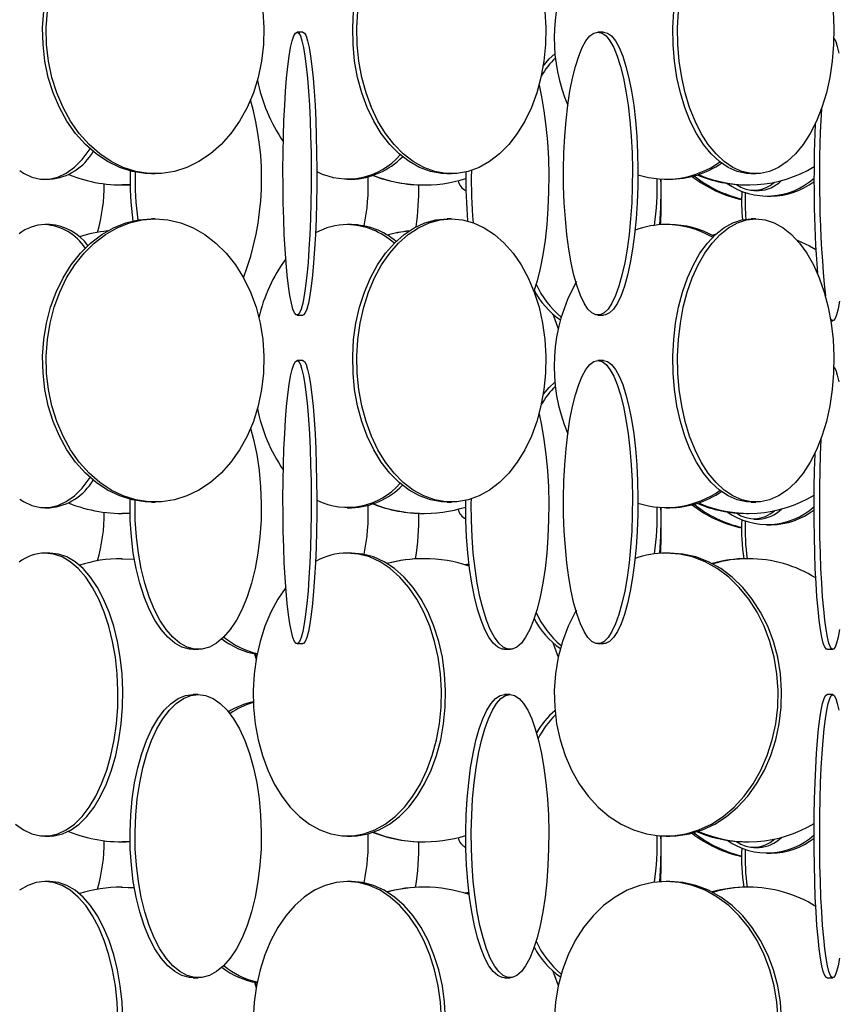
# Model space of a CAD drawing. Header units: millimetres. Extents: x 495 to 2657, y 518 to 2595.
# Tile 54 of 91: x 2335 to 2408, y 1831 to 1918. Entities that reach past the tile are written whole.
import ezdxf

# ---------------------------------------------------------------- set-up
doc = ezdxf.new("R2010")
doc.units = ezdxf.units.MM

msp = doc.modelspace()

# ---------------------------------------------------------------- linework, layer by layer
at = {"color": 7, "linetype": 'Continuous', "lineweight": 25}
for p, q in [((2360.259, 1916.548), (2359.762, 1916.548)), ((2386.812, 1916.548), (2386.327, 1916.548)), ((2346.911, 1904.048), (2347.23, 1904.048)), ((2373.014, 1904.048), (2373.387, 1904.048)), ((2399.838, 1904.048), (2400.255, 1904.048)), ((2337.5, 1903.548), (2337.928, 1903.548)), ((2344.273, 1903.048), (2344.334, 1903.048)), ((2345.019, 1903.067), (2344.334, 1903.048)), ((2364.199, 1903.548), (2364.572, 1903.548)), ((2370.925, 1903.048), (2370.98, 1903.048)), ((2391.893, 1903.03), (2391.89, 1903.562)), ((2392.349, 1903.548), (2392.655, 1903.548)), ((2399.451, 1903.048), (2399.619, 1903.048)), ((2400.094, 1902.548), (2400.546, 1902.548)), ((2401.252, 1902.048), (2401.62, 1902.048)), ((2347.23, 1900.048), (2346.911, 1900.048)), ((2373.387, 1900.048), (2373.014, 1900.048)), ((2400.255, 1900.048), (2399.838, 1900.048)), ((2337.928, 1899.548), (2337.5, 1899.548)), ((2364.572, 1899.548), (2364.199, 1899.548)), ((2392.655, 1899.548), (2392.349, 1899.548)), ((2396.454, 1898.588), (2396.664, 1898.648)), ((2359.762, 1891.548), (2360.259, 1891.548)), ((2386.327, 1891.548), (2386.812, 1891.548)), ((2406.882, 1891.048), (2407.052, 1891.048)), ((2360.259, 1887.548), (2359.762, 1887.548)), ((2386.812, 1887.548), (2386.327, 1887.548)), ((2337.5, 1874.548), (2337.928, 1874.548)), ((2346.911, 1875.048), (2347.23, 1875.048)), ((2364.199, 1874.548), (2364.572, 1874.548)), ((2373.014, 1875.048), (2373.387, 1875.048)), ((2391.893, 1874.03), (2391.89, 1874.562)), ((2392.349, 1874.548), (2392.655, 1874.548)), ((2399.838, 1875.048), (2400.255, 1875.048)), ((2344.273, 1874.048), (2344.334, 1874.048)), ((2345.019, 1874.067), (2344.334, 1874.048)), ((2370.925, 1874.048), (2370.98, 1874.048)), ((2399.451, 1874.048), (2399.619, 1874.048)), ((2400.094, 1873.548), (2400.546, 1873.548)), ((2401.252, 1873.048), (2401.62, 1873.048)), ((2337.928, 1870.548), (2337.5, 1870.548)), ((2344.334, 1870.048), (2344.273, 1870.048)), ((2344.273, 1870.048), (2345.398, 1869.997)), ((2344.334, 1870.048), (2345.397, 1870.002)), ((2364.572, 1870.548), (2364.199, 1870.548)), ((2370.98, 1870.048), (2370.925, 1870.048)), ((2392.655, 1870.548), (2392.349, 1870.548)), ((2399.619, 1870.048), (2399.451, 1870.048)), ((2374.743, 1869.548), (2374.583, 1869.511)), ((2374.946, 1869.548), (2374.743, 1869.548)), ((2374.954, 1869.484), (2374.743, 1869.548)), ((2359.762, 1862.548), (2360.259, 1862.548)), ((2386.327, 1862.548), (2386.812, 1862.548)), ((2350.587, 1862.048), (2351.035, 1862.048)), ((2355.991, 1861.656), (2356.15, 1861.16)), ((2356.056, 1861.643), (2356.173, 1861.287)), ((2378.082, 1862.048), (2378.563, 1862.048)), ((2406.554, 1862.048), (2407.052, 1862.048)), ((2351.035, 1858.048), (2350.587, 1858.048)), ((2378.563, 1858.048), (2378.082, 1858.048)), ((2407.052, 1858.048), (2406.554, 1858.048)), ((2337.5, 1845.548), (2337.928, 1845.548)), ((2344.273, 1845.048), (2344.334, 1845.048)), ((2345.019, 1845.067), (2344.334, 1845.048)), ((2364.199, 1845.548), (2364.572, 1845.548)), ((2370.925, 1845.048), (2370.98, 1845.048)), ((2391.893, 1845.03), (2391.89, 1845.562)), ((2392.349, 1845.548), (2392.655, 1845.548)), ((2399.451, 1845.048), (2399.619, 1845.048)), ((2400.094, 1844.548), (2400.546, 1844.548)), ((2401.252, 1844.048), (2401.62, 1844.048)), ((2337.928, 1841.548), (2337.5, 1841.548)), ((2364.572, 1841.548), (2364.199, 1841.548)), ((2392.655, 1841.548), (2392.349, 1841.548)), ((2344.334, 1841.048), (2344.273, 1841.048)), ((2344.273, 1841.048), (2345.398, 1840.997)), ((2344.334, 1841.048), (2345.397, 1841.002)), ((2370.98, 1841.048), (2370.925, 1841.048)), ((2374.743, 1840.548), (2374.583, 1840.511)), ((2374.946, 1840.548), (2374.743, 1840.548)), ((2374.954, 1840.484), (2374.743, 1840.548)), ((2399.619, 1841.048), (2399.451, 1841.048)), ((2350.587, 1833.048), (2351.035, 1833.048)), ((2355.991, 1832.656), (2356.15, 1832.16)), ((2356.056, 1832.643), (2356.173, 1832.287)), ((2378.082, 1833.048), (2378.563, 1833.048)), ((2406.554, 1833.048), (2407.052, 1833.048))]:
    msp.add_line(p, q, dxfattribs=at)
at = {"color": 7, "linetype": 'Continuous', "lineweight": 25, "flags": 128}
for points in [[(2346.911, 1904.048), (2346.341, 1904.07), (2345.21, 1904.245), (2344.103, 1904.593), (2343.036, 1905.109), (2342.022, 1905.785), (2341.078, 1906.613), (2340.215, 1907.58), (2339.446, 1908.672), (2338.782, 1909.876), (2338.233, 1911.173), (2337.805, 1912.545), (2337.504, 1913.974), (2337.336, 1915.438), (2337.302, 1916.919), (2337.404, 1918.394)], [(2356.737, 1918.394), (2356.838, 1916.919), (2356.805, 1915.438), (2356.636, 1913.974), (2356.336, 1912.545), (2355.908, 1911.173), (2355.358, 1909.876), (2354.694, 1908.672), (2353.926, 1907.58), (2353.063, 1906.613), (2352.118, 1905.785), (2351.105, 1905.109), (2350.038, 1904.593), (2348.931, 1904.245), (2347.8, 1904.07), (2346.661, 1904.07), (2345.53, 1904.245), (2344.423, 1904.593), (2343.355, 1905.109), (2342.342, 1905.785), (2341.397, 1906.613), (2340.535, 1907.58), (2339.766, 1908.672), (2339.102, 1909.876), (2338.552, 1911.173), (2338.124, 1912.545), (2337.824, 1913.974), (2337.656, 1915.438), (2337.622, 1916.919), (2337.723, 1918.394)], [(2373.014, 1904.048), (2372.52, 1904.07), (2371.538, 1904.245), (2370.577, 1904.593), (2369.65, 1905.109), (2368.77, 1905.785), (2367.95, 1906.613), (2367.201, 1907.58), (2366.533, 1908.672), (2365.957, 1909.876), (2365.479, 1911.173), (2365.108, 1912.545), (2364.847, 1913.974), (2364.701, 1915.438), (2364.672, 1916.919), (2364.759, 1918.394)], [(2381.642, 1918.394), (2381.729, 1916.919), (2381.7, 1915.438), (2381.554, 1913.974), (2381.293, 1912.545), (2380.922, 1911.173), (2380.444, 1909.876), (2379.868, 1908.672), (2379.2, 1907.58), (2378.451, 1906.613), (2377.631, 1905.785), (2376.751, 1905.109), (2375.824, 1904.593), (2374.863, 1904.245), (2373.881, 1904.07), (2372.892, 1904.07), (2371.91, 1904.245), (2370.949, 1904.593), (2370.022, 1905.109), (2369.142, 1905.785), (2368.322, 1906.613), (2367.573, 1907.58), (2366.905, 1908.672), (2366.329, 1909.876), (2365.851, 1911.173), (2365.48, 1912.545), (2365.219, 1913.974), (2365.073, 1915.438), (2365.044, 1916.919), (2365.132, 1918.394)], [(2399.838, 1904.048), (2399.429, 1904.07), (2398.617, 1904.245), (2397.822, 1904.593), (2397.056, 1905.109), (2396.328, 1905.785), (2395.65, 1906.613), (2395.03, 1907.58), (2394.478, 1908.672), (2394.001, 1909.876), (2393.607, 1911.173), (2393.299, 1912.545), (2393.084, 1913.974), (2392.963, 1915.438), (2392.939, 1916.919), (2393.011, 1918.394)], [(2407.082, 1918.394), (2407.155, 1916.919), (2407.131, 1915.438), (2407.01, 1913.974), (2406.794, 1912.545), (2406.487, 1911.173), (2406.092, 1909.876), (2405.615, 1908.672), (2405.063, 1907.58), (2404.444, 1906.613), (2403.765, 1905.785), (2403.038, 1905.109), (2402.271, 1904.593), (2401.476, 1904.245), (2400.664, 1904.07), (2399.846, 1904.07), (2399.034, 1904.245), (2398.239, 1904.593), (2397.472, 1905.109), (2396.745, 1905.785), (2396.067, 1906.613), (2395.447, 1907.58), (2394.895, 1908.672), (2394.418, 1909.876), (2394.023, 1911.173), (2393.716, 1912.545), (2393.5, 1913.974), (2393.38, 1915.438), (2393.355, 1916.919), (2393.428, 1918.394)], [(2359.762, 1916.548), (2359.909, 1916.461), (2360.054, 1916.199), (2360.195, 1915.766), (2360.33, 1915.169), (2360.457, 1914.416), (2360.575, 1913.517), (2360.68, 1912.486), (2360.773, 1911.336), (2360.852, 1910.083), (2360.915, 1908.746), (2360.963, 1907.343), (2360.993, 1905.894), (2361.006, 1904.419), (2361.002, 1902.938), (2360.98, 1901.474), (2360.941, 1900.045), (2360.886, 1898.673), (2360.815, 1897.376), (2360.729, 1896.172), (2360.629, 1895.08), (2360.517, 1894.113), (2360.395, 1893.285), (2360.264, 1892.609), (2360.125, 1892.093), (2359.982, 1891.745), (2359.836, 1891.57), (2359.688, 1891.57), (2359.542, 1891.745), (2359.398, 1892.093), (2359.26, 1892.609), (2359.129, 1893.285), (2359.006, 1894.113), (2358.895, 1895.08), (2358.795, 1896.172), (2358.709, 1897.376), (2358.638, 1898.673), (2358.583, 1900.045), (2358.544, 1901.474), (2358.522, 1902.938), (2358.518, 1904.419), (2358.531, 1905.894), (2358.561, 1907.343), (2358.608, 1908.746), (2358.672, 1910.083), (2358.75, 1911.336), (2358.843, 1912.486), (2358.949, 1913.517), (2359.066, 1914.416), (2359.193, 1915.169), (2359.328, 1915.766), (2359.469, 1916.199), (2359.615, 1916.461), (2359.762, 1916.548)], [(2360.259, 1916.548), (2360.407, 1916.461), (2360.552, 1916.199), (2360.693, 1915.766), (2360.828, 1915.169), (2360.955, 1914.416), (2361.072, 1913.517), (2361.178, 1912.486), (2361.271, 1911.336), (2361.35, 1910.083), (2361.413, 1908.746), (2361.46, 1907.343), (2361.491, 1905.894), (2361.504, 1904.419), (2361.499, 1902.938), (2361.478, 1901.474), (2361.439, 1900.045), (2361.383, 1898.673), (2361.312, 1897.376), (2361.226, 1896.172), (2361.126, 1895.08), (2361.015, 1894.113), (2360.892, 1893.285), (2360.761, 1892.609), (2360.623, 1892.093), (2360.48, 1891.745), (2360.333, 1891.57), (2360.259, 1891.548)], [(2386.327, 1916.548), (2386.687, 1916.461), (2387.042, 1916.199), (2387.387, 1915.766), (2387.716, 1915.169), (2388.027, 1914.416), (2388.313, 1913.517), (2388.572, 1912.486), (2388.799, 1911.336), (2388.992, 1910.083), (2389.147, 1908.746), (2389.262, 1907.343), (2389.336, 1905.894), (2389.368, 1904.419), (2389.358, 1902.938), (2389.304, 1901.474), (2389.209, 1900.045), (2389.074, 1898.673), (2388.9, 1897.376), (2388.69, 1896.172), (2388.446, 1895.08), (2388.173, 1894.113), (2387.874, 1893.285), (2387.554, 1892.609), (2387.216, 1892.093), (2386.865, 1891.745), (2386.507, 1891.57), (2386.147, 1891.57), (2385.789, 1891.745), (2385.439, 1892.093), (2385.101, 1892.609), (2384.78, 1893.285), (2384.481, 1894.113), (2384.208, 1895.08), (2383.964, 1896.172), (2383.754, 1897.376), (2383.58, 1898.673), (2383.445, 1900.045), (2383.35, 1901.474), (2383.297, 1902.938), (2383.286, 1904.419), (2383.318, 1905.894), (2383.392, 1907.343), (2383.508, 1908.746), (2383.663, 1910.083), (2383.855, 1911.336), (2384.082, 1912.486), (2384.341, 1913.517), (2384.627, 1914.416), (2384.938, 1915.169), (2385.268, 1915.766), (2385.612, 1916.199), (2385.967, 1916.461), (2386.327, 1916.548)], [(2386.812, 1916.548), (2387.172, 1916.461), (2387.527, 1916.199), (2387.872, 1915.766), (2388.201, 1915.169), (2388.512, 1914.416), (2388.798, 1913.517), (2389.057, 1912.486), (2389.284, 1911.336), (2389.477, 1910.083), (2389.632, 1908.746), (2389.747, 1907.343), (2389.821, 1905.894), (2389.853, 1904.419), (2389.843, 1902.938), (2389.789, 1901.474), (2389.694, 1900.045), (2389.559, 1898.673), (2389.385, 1897.376), (2389.175, 1896.172), (2388.931, 1895.08), (2388.658, 1894.113), (2388.359, 1893.285), (2388.039, 1892.609), (2387.701, 1892.093), (2387.35, 1891.745), (2386.992, 1891.57), (2386.812, 1891.548)], [(2407.151, 1916.002), (2407.189, 1915.961), (2407.323, 1915.699), (2407.454, 1915.266), (2407.579, 1914.669)], [(2381.489, 1913.548), (2382.027, 1914.169), (2382.528, 1914.629)], [(2381.12, 1911.848), (2381.342, 1910.836), (2381.558, 1909.583), (2381.733, 1908.246), (2381.862, 1906.843), (2381.946, 1905.394), (2381.982, 1903.919), (2381.97, 1902.438), (2381.91, 1900.974), (2381.803, 1899.545), (2381.651, 1898.173), (2381.455, 1896.876), (2381.219, 1895.672), (2380.945, 1894.58), (2380.661, 1893.677)], [(2335.278, 1904.313), (2335.615, 1904.093), (2336.358, 1903.745), (2337.117, 1903.57), (2337.882, 1903.57), (2338.641, 1903.745), (2339.384, 1904.093), (2340.101, 1904.609), (2340.781, 1905.285), (2341.415, 1906.113), (2341.49, 1906.225)], [(2391.88, 1899.534), (2391.893, 1900.938), (2391.896, 1902.303)], [(2346.911, 1875.048), (2346.341, 1875.07), (2345.21, 1875.245), (2344.103, 1875.593), (2343.036, 1876.109), (2342.022, 1876.785), (2341.078, 1877.613), (2340.215, 1878.58), (2339.446, 1879.672), (2338.782, 1880.876), (2338.233, 1882.173), (2337.805, 1883.545), (2337.504, 1884.974), (2337.336, 1886.438), (2337.302, 1887.919), (2337.404, 1889.394), (2337.638, 1890.843), (2338.003, 1892.246), (2338.493, 1893.583), (2339.101, 1894.836), (2339.818, 1895.986), (2340.635, 1897.017), (2341.541, 1897.916), (2342.521, 1898.669), (2343.564, 1899.266), (2344.653, 1899.699), (2345.774, 1899.961), (2346.911, 1900.048), (2346.911, 1900.048)], [(2347.23, 1900.048), (2348.367, 1899.961), (2349.488, 1899.699), (2350.577, 1899.266), (2351.62, 1898.669), (2352.6, 1897.916), (2353.505, 1897.017), (2354.323, 1895.986), (2355.04, 1894.836), (2355.648, 1893.583), (2356.138, 1892.246), (2356.503, 1890.843), (2356.737, 1889.394), (2356.838, 1887.919), (2356.805, 1886.438), (2356.636, 1884.974), (2356.336, 1883.545), (2355.908, 1882.173), (2355.358, 1880.876), (2354.694, 1879.672), (2353.926, 1878.58), (2353.063, 1877.613), (2352.118, 1876.785), (2351.105, 1876.109), (2350.038, 1875.593), (2348.931, 1875.245), (2347.8, 1875.07), (2346.661, 1875.07), (2345.53, 1875.245), (2344.423, 1875.593), (2343.355, 1876.109), (2342.342, 1876.785), (2341.397, 1877.613), (2340.535, 1878.58), (2339.766, 1879.672), (2339.102, 1880.876), (2338.552, 1882.173), (2338.124, 1883.545), (2337.824, 1884.974), (2337.656, 1886.438), (2337.622, 1887.919), (2337.723, 1889.394), (2337.958, 1890.843), (2338.323, 1892.246), (2338.812, 1893.583), (2339.42, 1894.836), (2340.138, 1895.986), (2340.955, 1897.017), (2341.86, 1897.916), (2342.841, 1898.669), (2343.883, 1899.266), (2344.972, 1899.699), (2346.093, 1899.961), (2347.23, 1900.048)], [(2373.014, 1875.048), (2372.52, 1875.07), (2371.538, 1875.245), (2370.577, 1875.593), (2369.65, 1876.109), (2368.77, 1876.785), (2367.95, 1877.613), (2367.201, 1878.58), (2366.533, 1879.672), (2365.957, 1880.876), (2365.479, 1882.173), (2365.108, 1883.545), (2364.847, 1884.974), (2364.701, 1886.438), (2364.672, 1887.919), (2364.759, 1889.394), (2364.963, 1890.843), (2365.28, 1892.246), (2365.705, 1893.583), (2366.233, 1894.836), (2366.856, 1895.986), (2367.566, 1897.017), (2368.352, 1897.916), (2369.203, 1898.669), (2370.108, 1899.266), (2371.054, 1899.699), (2372.027, 1899.961), (2373.014, 1900.048), (2373.014, 1900.048)], [(2373.387, 1900.048), (2374.374, 1899.961), (2375.347, 1899.699), (2376.293, 1899.266), (2377.198, 1898.669), (2378.049, 1897.916), (2378.835, 1897.017), (2379.545, 1895.986), (2380.168, 1894.836), (2380.696, 1893.583), (2381.121, 1892.246), (2381.438, 1890.843), (2381.642, 1889.394), (2381.729, 1887.919), (2381.7, 1886.438), (2381.554, 1884.974), (2381.293, 1883.545), (2380.922, 1882.173), (2380.444, 1880.876), (2379.868, 1879.672), (2379.2, 1878.58), (2378.451, 1877.613), (2377.631, 1876.785), (2376.751, 1876.109), (2375.824, 1875.593), (2374.863, 1875.245), (2373.881, 1875.07), (2372.892, 1875.07), (2371.91, 1875.245), (2370.949, 1875.593), (2370.022, 1876.109), (2369.142, 1876.785), (2368.322, 1877.613), (2367.573, 1878.58), (2366.905, 1879.672), (2366.329, 1880.876), (2365.851, 1882.173), (2365.48, 1883.545), (2365.219, 1884.974), (2365.073, 1886.438), (2365.044, 1887.919), (2365.132, 1889.394), (2365.335, 1890.843), (2365.652, 1892.246), (2366.077, 1893.583), (2366.605, 1894.836), (2367.228, 1895.986), (2367.938, 1897.017), (2368.724, 1897.916), (2369.575, 1898.669), (2370.48, 1899.266), (2371.426, 1899.699), (2372.399, 1899.961), (2373.387, 1900.048)], [(2399.838, 1875.048), (2399.429, 1875.07), (2398.617, 1875.245), (2397.822, 1875.593), (2397.056, 1876.109), (2396.328, 1876.785), (2395.65, 1877.613), (2395.03, 1878.58), (2394.478, 1879.672), (2394.001, 1880.876), (2393.607, 1882.173), (2393.299, 1883.545), (2393.084, 1884.974), (2392.963, 1886.438), (2392.939, 1887.919), (2393.011, 1889.394), (2393.18, 1890.843), (2393.442, 1892.246), (2393.793, 1893.583), (2394.23, 1894.836), (2394.745, 1895.986), (2395.332, 1897.017), (2395.982, 1897.916), (2396.686, 1898.669), (2397.435, 1899.266), (2398.217, 1899.699), (2399.022, 1899.961), (2399.838, 1900.048)], [(2400.255, 1900.048), (2401.072, 1899.961), (2401.876, 1899.699), (2402.659, 1899.266), (2403.407, 1898.669), (2404.111, 1897.916), (2404.761, 1897.017), (2405.348, 1895.986), (2405.863, 1894.836), (2406.3, 1893.583), (2406.652, 1892.246), (2406.914, 1890.843), (2407.082, 1889.394), (2407.155, 1887.919), (2407.131, 1886.438), (2407.01, 1884.974), (2406.794, 1883.545), (2406.487, 1882.173), (2406.092, 1880.876), (2405.615, 1879.672), (2405.063, 1878.58), (2404.444, 1877.613), (2403.765, 1876.785), (2403.038, 1876.109), (2402.271, 1875.593), (2401.476, 1875.245), (2400.664, 1875.07), (2399.846, 1875.07), (2399.034, 1875.245), (2398.239, 1875.593), (2397.472, 1876.109), (2396.745, 1876.785), (2396.067, 1877.613), (2395.447, 1878.58), (2394.895, 1879.672), (2394.418, 1880.876), (2394.023, 1882.173), (2393.716, 1883.545), (2393.5, 1884.974), (2393.38, 1886.438), (2393.355, 1887.919), (2393.428, 1889.394), (2393.597, 1890.843), (2393.858, 1892.246), (2394.21, 1893.583), (2394.647, 1894.836), (2395.162, 1895.986), (2395.749, 1897.017), (2396.399, 1897.916), (2397.103, 1898.669), (2397.852, 1899.266), (2398.634, 1899.699), (2399.439, 1899.961), (2400.255, 1900.048)], [(2396.394, 1898.619), (2396.686, 1898.699), (2396.731, 1898.71)], [(2403.859, 1898.209), (2404.994, 1897.669), (2405.553, 1897.344)], [(2407.639, 1892.785), (2407.517, 1892.109), (2407.389, 1891.593), (2407.256, 1891.245), (2407.121, 1891.07), (2406.984, 1891.07), (2406.849, 1891.243)], [(2382.327, 1891.639), (2382.493, 1891.246), (2382.816, 1890.351)], [(2359.762, 1887.548), (2359.909, 1887.461), (2360.054, 1887.199), (2360.195, 1886.766), (2360.33, 1886.169), (2360.457, 1885.416), (2360.575, 1884.517), (2360.68, 1883.486), (2360.773, 1882.336), (2360.852, 1881.083), (2360.915, 1879.746), (2360.963, 1878.343), (2360.993, 1876.894), (2361.006, 1875.419), (2361.002, 1873.938), (2360.98, 1872.474), (2360.941, 1871.045), (2360.886, 1869.673), (2360.815, 1868.376), (2360.729, 1867.172), (2360.629, 1866.08), (2360.517, 1865.113), (2360.395, 1864.285), (2360.264, 1863.609), (2360.125, 1863.093), (2359.982, 1862.745), (2359.836, 1862.57), (2359.688, 1862.57), (2359.542, 1862.745), (2359.398, 1863.093), (2359.26, 1863.609), (2359.129, 1864.285), (2359.006, 1865.113), (2358.895, 1866.08), (2358.795, 1867.172), (2358.709, 1868.376), (2358.638, 1869.673), (2358.583, 1871.045), (2358.544, 1872.474), (2358.522, 1873.938), (2358.518, 1875.419), (2358.531, 1876.894), (2358.561, 1878.343), (2358.608, 1879.746), (2358.672, 1881.083), (2358.75, 1882.336), (2358.843, 1883.486), (2358.949, 1884.517), (2359.066, 1885.416), (2359.193, 1886.169), (2359.328, 1886.766), (2359.469, 1887.199), (2359.615, 1887.461), (2359.762, 1887.548)], [(2360.259, 1887.548), (2360.407, 1887.461), (2360.552, 1887.199), (2360.693, 1886.766), (2360.828, 1886.169), (2360.955, 1885.416), (2361.072, 1884.517), (2361.178, 1883.486), (2361.271, 1882.336), (2361.35, 1881.083), (2361.413, 1879.746), (2361.46, 1878.343), (2361.491, 1876.894), (2361.504, 1875.419), (2361.499, 1873.938), (2361.478, 1872.474), (2361.439, 1871.045), (2361.383, 1869.673), (2361.312, 1868.376), (2361.226, 1867.172), (2361.126, 1866.08), (2361.015, 1865.113), (2360.892, 1864.285), (2360.761, 1863.609), (2360.623, 1863.093), (2360.48, 1862.745), (2360.333, 1862.57), (2360.259, 1862.548)], [(2386.327, 1887.548), (2386.687, 1887.461), (2387.042, 1887.199), (2387.387, 1886.766), (2387.716, 1886.169), (2388.027, 1885.416), (2388.313, 1884.517), (2388.572, 1883.486), (2388.799, 1882.336), (2388.992, 1881.083), (2389.147, 1879.746), (2389.262, 1878.343), (2389.336, 1876.894), (2389.368, 1875.419), (2389.358, 1873.938), (2389.304, 1872.474), (2389.209, 1871.045), (2389.074, 1869.673), (2388.9, 1868.376), (2388.69, 1867.172), (2388.446, 1866.08), (2388.173, 1865.113), (2387.874, 1864.285), (2387.554, 1863.609), (2387.216, 1863.093), (2386.865, 1862.745), (2386.507, 1862.57), (2386.147, 1862.57), (2385.789, 1862.745), (2385.439, 1863.093), (2385.101, 1863.609), (2384.78, 1864.285), (2384.481, 1865.113), (2384.208, 1866.08), (2383.964, 1867.172), (2383.754, 1868.376), (2383.58, 1869.673), (2383.445, 1871.045), (2383.35, 1872.474), (2383.297, 1873.938), (2383.286, 1875.419), (2383.318, 1876.894), (2383.392, 1878.343), (2383.508, 1879.746), (2383.663, 1881.083), (2383.855, 1882.336), (2384.082, 1883.486), (2384.341, 1884.517), (2384.627, 1885.416), (2384.938, 1886.169), (2385.268, 1886.766), (2385.612, 1887.199), (2385.967, 1887.461), (2386.327, 1887.548)], [(2386.812, 1887.548), (2387.172, 1887.461), (2387.527, 1887.199), (2387.872, 1886.766), (2388.201, 1886.169), (2388.512, 1885.416), (2388.798, 1884.517), (2389.057, 1883.486), (2389.284, 1882.336), (2389.477, 1881.083), (2389.632, 1879.746), (2389.747, 1878.343), (2389.821, 1876.894), (2389.853, 1875.419), (2389.843, 1873.938), (2389.789, 1872.474), (2389.694, 1871.045), (2389.559, 1869.673), (2389.385, 1868.376), (2389.175, 1867.172), (2388.931, 1866.08), (2388.658, 1865.113), (2388.359, 1864.285), (2388.039, 1863.609), (2387.701, 1863.093), (2387.35, 1862.745), (2386.992, 1862.57), (2386.812, 1862.548)], [(2407.151, 1887.002), (2407.189, 1886.961), (2407.323, 1886.699), (2407.454, 1886.266), (2407.579, 1885.669)], [(2381.489, 1884.548), (2382.027, 1885.169), (2382.528, 1885.629)], [(2381.12, 1882.848), (2381.342, 1881.836), (2381.558, 1880.583), (2381.733, 1879.246), (2381.862, 1877.843), (2381.946, 1876.394), (2381.982, 1874.919), (2381.97, 1873.438), (2381.91, 1871.974), (2381.803, 1870.545), (2381.651, 1869.173), (2381.455, 1867.876), (2381.219, 1866.672), (2380.945, 1865.58), (2380.638, 1864.613), (2380.302, 1863.785), (2379.942, 1863.109), (2379.562, 1862.593), (2379.168, 1862.245), (2378.765, 1862.07), (2378.36, 1862.07), (2377.957, 1862.245), (2377.563, 1862.593), (2377.184, 1863.109), (2376.823, 1863.785), (2376.487, 1864.613), (2376.18, 1865.58), (2375.906, 1866.672), (2375.67, 1867.876), (2375.474, 1869.173), (2375.322, 1870.545), (2375.215, 1871.974), (2375.155, 1873.438), (2375.143, 1874.919), (2375.148, 1875.33)], [(2355.648, 1881.558), (2355.914, 1880.583), (2356.198, 1879.246), (2356.409, 1877.843), (2356.545, 1876.394), (2356.604, 1874.919), (2356.584, 1873.438), (2356.487, 1871.974), (2356.313, 1870.545), (2356.065, 1869.173), (2355.746, 1867.876), (2355.361, 1866.672), (2354.916, 1865.58), (2354.416, 1864.613), (2353.868, 1863.785), (2353.281, 1863.109), (2352.662, 1862.593), (2352.02, 1862.245), (2351.365, 1862.07), (2350.705, 1862.07), (2350.049, 1862.245), (2349.407, 1862.593), (2348.789, 1863.109), (2348.201, 1863.785), (2347.654, 1864.613), (2347.154, 1865.58), (2346.708, 1866.672), (2346.323, 1867.876), (2346.004, 1869.173), (2345.756, 1870.545), (2345.582, 1871.974), (2345.485, 1873.438), (2345.465, 1874.919), (2345.47, 1875.19)], [(2407.639, 1863.785), (2407.517, 1863.109), (2407.389, 1862.593), (2407.256, 1862.245), (2407.121, 1862.07), (2406.984, 1862.07), (2406.848, 1862.245), (2406.715, 1862.593), (2406.587, 1863.109), (2406.466, 1863.785), (2406.352, 1864.613), (2406.249, 1865.58), (2406.157, 1866.672), (2406.077, 1867.876), (2406.011, 1869.173), (2405.96, 1870.545), (2405.924, 1871.974), (2405.903, 1873.438), (2405.899, 1874.919), (2405.911, 1876.394), (2405.94, 1877.843), (2405.983, 1879.246), (2406.042, 1880.583), (2406.051, 1880.76)], [(2406.554, 1862.048), (2406.486, 1862.07), (2406.35, 1862.245), (2406.217, 1862.593), (2406.089, 1863.109), (2405.968, 1863.785), (2405.854, 1864.613), (2405.751, 1865.58), (2405.659, 1866.672), (2405.579, 1867.876), (2405.513, 1869.173), (2405.462, 1870.545), (2405.426, 1871.974), (2405.406, 1873.438), (2405.401, 1874.919), (2405.414, 1876.394), (2405.442, 1877.843), (2405.486, 1879.246), (2405.492, 1879.404)], [(2335.278, 1875.313), (2335.615, 1875.093), (2336.358, 1874.745), (2337.117, 1874.57), (2337.882, 1874.57), (2338.641, 1874.745), (2339.384, 1875.093), (2340.101, 1875.609), (2340.781, 1876.285), (2341.415, 1877.113), (2341.49, 1877.225)], [(2350.587, 1862.048), (2350.257, 1862.07), (2349.601, 1862.245), (2348.96, 1862.593), (2348.341, 1863.109), (2347.754, 1863.785), (2347.206, 1864.613), (2346.706, 1865.58), (2346.26, 1866.672), (2345.876, 1867.876), (2345.557, 1869.173), (2345.309, 1870.545), (2345.135, 1871.974), (2345.037, 1873.438), (2345.018, 1874.919), (2345.025, 1875.291)], [(2378.082, 1862.048), (2377.879, 1862.07), (2377.477, 1862.245), (2377.083, 1862.593), (2376.703, 1863.109), (2376.342, 1863.785), (2376.006, 1864.613), (2375.699, 1865.58), (2375.425, 1866.672), (2375.189, 1867.876), (2374.993, 1869.173), (2374.841, 1870.545), (2374.734, 1871.974), (2374.674, 1873.438), (2374.662, 1874.919), (2374.665, 1875.196)], [(2391.88, 1870.534), (2391.893, 1871.938), (2391.896, 1873.303)], [(2334.899, 1846.609), (2335.615, 1846.093), (2336.358, 1845.745), (2337.117, 1845.57), (2337.882, 1845.57), (2338.641, 1845.745), (2339.384, 1846.093), (2340.101, 1846.609), (2340.781, 1847.285), (2341.415, 1848.113), (2341.994, 1849.08), (2342.51, 1850.172), (2342.956, 1851.376), (2343.325, 1852.673), (2343.612, 1854.045), (2343.814, 1855.474), (2343.927, 1856.938), (2343.949, 1858.419), (2343.881, 1859.894), (2343.724, 1861.343), (2343.479, 1862.746), (2343.15, 1864.083), (2342.742, 1865.336), (2342.261, 1866.486), (2341.712, 1867.517), (2341.104, 1868.416), (2340.446, 1869.169), (2339.746, 1869.766), (2339.015, 1870.199), (2338.263, 1870.461), (2337.5, 1870.548), (2337.5, 1870.548)], [(2337.928, 1845.548), (2338.31, 1845.57), (2339.069, 1845.745), (2339.812, 1846.093), (2340.529, 1846.609), (2341.209, 1847.285), (2341.843, 1848.113), (2342.422, 1849.08), (2342.938, 1850.172), (2343.384, 1851.376), (2343.753, 1852.673), (2344.041, 1854.045), (2344.242, 1855.474), (2344.355, 1856.938), (2344.378, 1858.419), (2344.31, 1859.894), (2344.152, 1861.343), (2343.907, 1862.746), (2343.579, 1864.083), (2343.171, 1865.336), (2342.689, 1866.486), (2342.14, 1867.517), (2341.533, 1868.416), (2340.874, 1869.169), (2340.175, 1869.766), (2339.444, 1870.199), (2338.691, 1870.461), (2337.928, 1870.548), (2337.928, 1870.548)], [(2358.769, 1867.511), (2358.067, 1866.486), (2357.447, 1865.336), (2356.922, 1864.083), (2356.498, 1862.746), (2356.183, 1861.343), (2355.98, 1859.894), (2355.893, 1858.419), (2355.922, 1856.938), (2356.067, 1855.474), (2356.327, 1854.045), (2356.697, 1852.673), (2357.172, 1851.376), (2357.746, 1850.172), (2358.411, 1849.08), (2359.156, 1848.113), (2359.973, 1847.285), (2360.849, 1846.609), (2361.772, 1846.093), (2362.729, 1845.745), (2363.706, 1845.57), (2364.691, 1845.57), (2365.669, 1845.745), (2366.626, 1846.093), (2367.549, 1846.609), (2368.425, 1847.285), (2369.241, 1848.113), (2369.987, 1849.08), (2370.652, 1850.172), (2371.226, 1851.376), (2371.701, 1852.673), (2372.071, 1854.045), (2372.33, 1855.474), (2372.476, 1856.938), (2372.505, 1858.419), (2372.417, 1859.894), (2372.215, 1861.343), (2371.899, 1862.746), (2371.476, 1864.083), (2370.95, 1865.336), (2370.33, 1866.486), (2369.624, 1867.517), (2368.841, 1868.416), (2367.993, 1869.169), (2367.092, 1869.766), (2366.151, 1870.199), (2365.182, 1870.461), (2364.199, 1870.548), (2364.199, 1870.548)], [(2364.572, 1845.548), (2365.065, 1845.57), (2366.042, 1845.745), (2366.999, 1846.093), (2367.922, 1846.609), (2368.798, 1847.285), (2369.615, 1848.113), (2370.36, 1849.08), (2371.025, 1850.172), (2371.599, 1851.376), (2372.074, 1852.673), (2372.444, 1854.045), (2372.704, 1855.474), (2372.849, 1856.938), (2372.878, 1858.419), (2372.791, 1859.894), (2372.588, 1861.343), (2372.273, 1862.746), (2371.849, 1864.083), (2371.324, 1865.336), (2370.704, 1866.486), (2369.997, 1867.517), (2369.215, 1868.416), (2368.367, 1869.169), (2367.466, 1869.766), (2366.524, 1870.199), (2365.555, 1870.461), (2364.572, 1870.548), (2364.572, 1870.548)], [(2384.421, 1865.514), (2384.318, 1865.336), (2383.693, 1864.083), (2383.189, 1862.746), (2382.814, 1861.343), (2382.573, 1859.894), (2382.469, 1858.419), (2382.504, 1856.938), (2382.676, 1855.474), (2382.985, 1854.045), (2383.425, 1852.673), (2383.991, 1851.376), (2384.673, 1850.172), (2385.464, 1849.08), (2386.351, 1848.113), (2387.322, 1847.285), (2388.364, 1846.609), (2389.462, 1846.093), (2390.6, 1845.745), (2391.763, 1845.57), (2392.934, 1845.57), (2394.097, 1845.745), (2395.235, 1846.093), (2396.333, 1846.609), (2397.375, 1847.285), (2398.346, 1848.113), (2399.233, 1849.08), (2400.024, 1850.172), (2400.707, 1851.376), (2401.272, 1852.673), (2401.712, 1854.045), (2402.021, 1855.474), (2402.194, 1856.938), (2402.228, 1858.419), (2402.124, 1859.894), (2401.883, 1861.343), (2401.508, 1862.746), (2401.005, 1864.083), (2400.379, 1865.336), (2399.642, 1866.486), (2398.801, 1867.517), (2397.87, 1868.416), (2396.862, 1869.169), (2395.79, 1869.766), (2394.67, 1870.199), (2393.518, 1870.461), (2392.349, 1870.548), (2392.349, 1870.548)], [(2392.655, 1845.548), (2393.24, 1845.57), (2394.403, 1845.745), (2395.541, 1846.093), (2396.639, 1846.609), (2397.681, 1847.285), (2398.652, 1848.113), (2399.54, 1849.08), (2400.33, 1850.172), (2401.013, 1851.376), (2401.578, 1852.673), (2402.018, 1854.045), (2402.327, 1855.474), (2402.5, 1856.938), (2402.535, 1858.419), (2402.431, 1859.894), (2402.189, 1861.343), (2401.814, 1862.746), (2401.311, 1864.083), (2400.685, 1865.336), (2399.948, 1866.486), (2399.107, 1867.517), (2398.176, 1868.416), (2397.168, 1869.169), (2396.096, 1869.766), (2394.976, 1870.199), (2393.824, 1870.461), (2392.655, 1870.548), (2392.655, 1870.548)], [(2382.327, 1862.639), (2382.493, 1862.246), (2382.816, 1861.351)], [(2350.587, 1833.048), (2350.257, 1833.07), (2349.601, 1833.245), (2348.96, 1833.593), (2348.341, 1834.109), (2347.754, 1834.785), (2347.206, 1835.613), (2346.706, 1836.58), (2346.26, 1837.672), (2345.876, 1838.876), (2345.557, 1840.173), (2345.309, 1841.545), (2345.135, 1842.974), (2345.037, 1844.438), (2345.018, 1845.919), (2345.076, 1847.394), (2345.212, 1848.843), (2345.424, 1850.246), (2345.708, 1851.583), (2346.06, 1852.836), (2346.476, 1853.986), (2346.95, 1855.017), (2347.474, 1855.916), (2348.043, 1856.669), (2348.647, 1857.266), (2349.278, 1857.699), (2349.928, 1857.961), (2350.587, 1858.048), (2350.587, 1858.048)], [(2351.035, 1858.048), (2351.694, 1857.961), (2352.343, 1857.699), (2352.975, 1857.266), (2353.579, 1856.669), (2354.147, 1855.916), (2354.672, 1855.017), (2355.146, 1853.986), (2355.562, 1852.836), (2355.914, 1851.583), (2356.198, 1850.246), (2356.409, 1848.843), (2356.545, 1847.394), (2356.604, 1845.919), (2356.584, 1844.438), (2356.487, 1842.974), (2356.313, 1841.545), (2356.065, 1840.173), (2355.746, 1838.876), (2355.361, 1837.672), (2354.916, 1836.58), (2354.416, 1835.613), (2353.868, 1834.785), (2353.281, 1834.109), (2352.662, 1833.593), (2352.02, 1833.245), (2351.365, 1833.07), (2350.705, 1833.07), (2350.049, 1833.245), (2349.407, 1833.593), (2348.789, 1834.109), (2348.201, 1834.785), (2347.654, 1835.613), (2347.154, 1836.58), (2346.708, 1837.672), (2346.323, 1838.876), (2346.004, 1840.173), (2345.756, 1841.545), (2345.582, 1842.974), (2345.485, 1844.438), (2345.465, 1845.919), (2345.524, 1847.394), (2345.66, 1848.843), (2345.871, 1850.246), (2346.155, 1851.583), (2346.508, 1852.836), (2346.924, 1853.986), (2347.397, 1855.017), (2347.922, 1855.916), (2348.49, 1856.669), (2349.095, 1857.266), (2349.726, 1857.699), (2350.376, 1857.961), (2351.035, 1858.048)], [(2378.082, 1833.048), (2377.879, 1833.07), (2377.477, 1833.245), (2377.083, 1833.593), (2376.703, 1834.109), (2376.342, 1834.785), (2376.006, 1835.613), (2375.699, 1836.58), (2375.425, 1837.672), (2375.189, 1838.876), (2374.993, 1840.173), (2374.841, 1841.545), (2374.734, 1842.974), (2374.674, 1844.438), (2374.662, 1845.919), (2374.698, 1847.394), (2374.782, 1848.843), (2374.912, 1850.246), (2375.086, 1851.583), (2375.302, 1852.836), (2375.558, 1853.986), (2375.848, 1855.017), (2376.171, 1855.916), (2376.52, 1856.669), (2376.891, 1857.266), (2377.278, 1857.699), (2377.677, 1857.961), (2378.082, 1858.048), (2378.082, 1858.048)], [(2378.563, 1858.048), (2378.967, 1857.961), (2379.366, 1857.699), (2379.754, 1857.266), (2380.125, 1856.669), (2380.474, 1855.916), (2380.796, 1855.017), (2381.087, 1853.986), (2381.342, 1852.836), (2381.558, 1851.583), (2381.733, 1850.246), (2381.862, 1848.843), (2381.946, 1847.394), (2381.982, 1845.919), (2381.97, 1844.438), (2381.91, 1842.974), (2381.803, 1841.545), (2381.651, 1840.173), (2381.455, 1838.876), (2381.219, 1837.672), (2380.945, 1836.58), (2380.638, 1835.613), (2380.302, 1834.785), (2379.942, 1834.109), (2379.562, 1833.593), (2379.168, 1833.245), (2378.765, 1833.07), (2378.36, 1833.07), (2377.957, 1833.245), (2377.563, 1833.593), (2377.184, 1834.109), (2376.823, 1834.785), (2376.487, 1835.613), (2376.18, 1836.58), (2375.906, 1837.672), (2375.67, 1838.876), (2375.474, 1840.173), (2375.322, 1841.545), (2375.215, 1842.974), (2375.155, 1844.438), (2375.143, 1845.919), (2375.179, 1847.394), (2375.263, 1848.843), (2375.393, 1850.246), (2375.567, 1851.583), (2375.783, 1852.836), (2376.039, 1853.986), (2376.329, 1855.017), (2376.652, 1855.916), (2377.001, 1856.669), (2377.371, 1857.266), (2377.759, 1857.699), (2378.158, 1857.961), (2378.563, 1858.048)], [(2406.554, 1833.048), (2406.486, 1833.07), (2406.35, 1833.245), (2406.217, 1833.593), (2406.089, 1834.109), (2405.968, 1834.785), (2405.854, 1835.613), (2405.751, 1836.58), (2405.659, 1837.672), (2405.579, 1838.876), (2405.513, 1840.173), (2405.462, 1841.545), (2405.426, 1842.974), (2405.406, 1844.438), (2405.401, 1845.919), (2405.414, 1847.394), (2405.442, 1848.843), (2405.486, 1850.246), (2405.544, 1851.583), (2405.617, 1852.836), (2405.703, 1853.986), (2405.801, 1855.017), (2405.91, 1855.916), (2406.028, 1856.669), (2406.153, 1857.266), (2406.283, 1857.699), (2406.418, 1857.961), (2406.554, 1858.048), (2406.554, 1858.048)], [(2407.639, 1834.785), (2407.517, 1834.109), (2407.389, 1833.593), (2407.256, 1833.245), (2407.121, 1833.07), (2406.984, 1833.07), (2406.848, 1833.245), (2406.715, 1833.593), (2406.587, 1834.109), (2406.466, 1834.785), (2406.352, 1835.613), (2406.249, 1836.58), (2406.157, 1837.672), (2406.077, 1838.876), (2406.011, 1840.173), (2405.96, 1841.545), (2405.924, 1842.974), (2405.903, 1844.438), (2405.899, 1845.919), (2405.911, 1847.394), (2405.94, 1848.843), (2405.983, 1850.246), (2406.042, 1851.583), (2406.115, 1852.836), (2406.201, 1853.986), (2406.299, 1855.017), (2406.408, 1855.916), (2406.526, 1856.669), (2406.651, 1857.266), (2406.781, 1857.699), (2406.916, 1857.961), (2407.052, 1858.048)], [(2407.052, 1858.048), (2407.189, 1857.961), (2407.323, 1857.699), (2407.454, 1857.266), (2407.579, 1856.669)], [(2391.88, 1841.534), (2391.893, 1842.938), (2391.896, 1844.303)], [(2337.5, 1841.548), (2336.737, 1841.461), (2335.984, 1841.199), (2335.253, 1840.766)], [(2343.949, 1829.419), (2343.881, 1830.894), (2343.724, 1832.343), (2343.479, 1833.746), (2343.15, 1835.083), (2342.742, 1836.336), (2342.261, 1837.486), (2341.712, 1838.517), (2341.104, 1839.416), (2340.446, 1840.169), (2339.746, 1840.766), (2339.015, 1841.199), (2338.263, 1841.461), (2337.5, 1841.548)], [(2344.378, 1829.419), (2344.31, 1830.894), (2344.152, 1832.343), (2343.907, 1833.746), (2343.579, 1835.083), (2343.171, 1836.336), (2342.689, 1837.486), (2342.14, 1838.517), (2341.533, 1839.416), (2340.874, 1840.169), (2340.175, 1840.766), (2339.444, 1841.199), (2338.691, 1841.461), (2337.928, 1841.548)], [(2364.199, 1841.548), (2363.216, 1841.461), (2362.247, 1841.199), (2361.305, 1840.766), (2360.404, 1840.169), (2359.556, 1839.416), (2358.774, 1838.517), (2358.067, 1837.486), (2357.447, 1836.336), (2356.922, 1835.083), (2356.498, 1833.746), (2356.183, 1832.343), (2355.98, 1830.894), (2355.893, 1829.419)], [(2372.505, 1829.419), (2372.417, 1830.894), (2372.215, 1832.343), (2371.899, 1833.746), (2371.476, 1835.083), (2370.95, 1836.336), (2370.33, 1837.486), (2369.624, 1838.517), (2368.841, 1839.416), (2367.993, 1840.169), (2367.092, 1840.766), (2366.151, 1841.199), (2365.182, 1841.461), (2364.199, 1841.548)], [(2372.878, 1829.419), (2372.791, 1830.894), (2372.588, 1832.343), (2372.273, 1833.746), (2371.849, 1835.083), (2371.324, 1836.336), (2370.704, 1837.486), (2369.997, 1838.517), (2369.215, 1839.416), (2368.367, 1840.169), (2367.466, 1840.766), (2366.524, 1841.199), (2365.555, 1841.461), (2364.572, 1841.548)], [(2392.349, 1841.548), (2391.18, 1841.461), (2390.027, 1841.199), (2388.907, 1840.766), (2387.835, 1840.169), (2386.827, 1839.416), (2385.896, 1838.517), (2385.056, 1837.486), (2384.318, 1836.336), (2383.693, 1835.083), (2383.189, 1833.746), (2382.814, 1832.343), (2382.573, 1830.894), (2382.469, 1829.419)], [(2402.228, 1829.419), (2402.124, 1830.894), (2401.883, 1832.343), (2401.508, 1833.746), (2401.005, 1835.083), (2400.379, 1836.336), (2399.642, 1837.486), (2398.801, 1838.517), (2397.87, 1839.416), (2396.862, 1840.169), (2395.79, 1840.766), (2394.67, 1841.199), (2393.518, 1841.461), (2392.349, 1841.548)], [(2402.535, 1829.419), (2402.431, 1830.894), (2402.189, 1832.343), (2401.814, 1833.746), (2401.311, 1835.083), (2400.685, 1836.336), (2399.948, 1837.486), (2399.107, 1838.517), (2398.176, 1839.416), (2397.168, 1840.169), (2396.096, 1840.766), (2394.976, 1841.199), (2393.824, 1841.461), (2392.655, 1841.548)], [(2382.327, 1833.639), (2382.493, 1833.246), (2382.816, 1832.351)]]:
    msp.add_lwpolyline(points, dxfattribs=at)
at = {"color": 7, "linetype": 'Continuous', "lineweight": 25}
for centre, radius, start, end in [((2397.822, 1916.048), 15.365, 157.1157, 202.84484), ((2388.101, 1908.71), 7.849, 134.85656, 149.76384), ((2370.364, 1915.038), 14.357, 190.83856, 214.62044), ((2331.79, 1903.622), 24.845, 339.31644, 16.21146), ((2510.302, 1903.694), 104.427, 176.66994, 185.74227), ((2524.1, 1903.631), 118.705, 177.69557, 184.04843), ((2337.517, 1908.42), 4.889, 274.82238, 330.23787), ((2364.227, 1909.723), 6.137, 243.66137, 319.07851), ((2364.366, 1910.094), 6.549, 271.80814, 315.87572), ((2392.351, 1911.709), 8.148, 252.15473, 305.56863), ((2392.583, 1911.863), 8.315, 270.49741, 304.02256), ((2344.273, 1915.372), 12.324, 247.68046, 273.47091), ((2372.425, 1903.542), 27.41, 178.43424, 187.71325), ((2372.885, 1903.541), 27.422, 178.64561, 187.52808), ((2419.125, 1903.54), 44.464, 179.1547, 184.74156), ((2419.552, 1903.541), 44.411, 178.98237, 184.94508), ((2399.459, 1914.221), 11.172, 247.01292, 269.9614), ((2399.623, 1914.225), 11.175, 246.63248, 301.16392), ((2328.039, 1903.03), 14.701, 343.5277, 0.44507), ((2348.103, 1903.044), 17.95, 348.40223, 2.23727), ((2370.926, 1915.405), 12.357, 248.86985, 269.99663), ((2370.98, 1915.403), 12.354, 248.7373, 287.33283), ((2349.173, 1902.543), 21.337, 351.40454, 1.37786), ((2375.206, 1903.69), 1.254, 192.51604, 244.78299), ((2367.086, 1903.041), 24.478, 351.63169, 1.28197), ((2355.213, 1902.546), 36.684, 355.27999, 1.58793), ((2401.232, 1912.201), 10.672, 231.88348, 257.93258), ((2401.462, 1912.22), 10.694, 231.51805, 256.69726), ((2401.268, 1908.256), 6.187, 235.08458, 311.91766), ((2400.103, 1905.193), 2.618, 233.62832, 313.18324), ((2400.427, 1905.446), 2.9, 272.36922, 316.01699), ((2401.525, 1908.409), 6.361, 270.84771, 307.5366), ((2414.979, 1901.548), 15.979, 176.6304, 185.66126), ((2415.292, 1901.548), 15.981, 177.04006, 185.48348), ((2337.617, 1895.589), 3.961, 91.70314, 127.19162), ((2337.182, 1894.91), 4.65, 33.40262, 86.07612), ((2337.638, 1895.011), 4.547, 36.28219, 86.34743), ((2344.274, 1886.723), 12.325, 95.78303, 107.59774), ((2364.242, 1893.655), 5.893, 90.41598, 118.94175), ((2364.042, 1893.171), 6.38, 47.76492, 88.59077), ((2364.428, 1893.228), 6.322, 49.88939, 88.69278), ((2370.926, 1886.693), 12.356, 95.97495, 105.08482), ((2370.981, 1886.692), 12.356, 96.28168, 105.26852), ((2392.366, 1891.543), 8.006, 90.12529, 110.2026), ((2392.298, 1891.337), 8.212, 59.71358, 89.64434), ((2392.608, 1891.362), 8.186, 61.22314, 89.67121), ((2370.132, 1888.161), 14.102, 143.69175, 167.00715), ((2397.655, 1887.03), 15.203, 150.51097, 203.02592), ((2387.135, 1897.068), 7.238, 207.11834, 235.20183), ((2388.457, 1897.784), 8.367, 204.74355, 229.97246), ((2388.101, 1879.71), 7.849, 134.85656, 149.76384), ((2370.364, 1886.038), 14.357, 190.83856, 214.62044), ((2337.517, 1879.42), 4.889, 274.82238, 330.23787), ((2364.227, 1880.723), 6.137, 243.66137, 319.07851), ((2364.366, 1881.094), 6.549, 271.80814, 315.87572), ((2392.351, 1882.709), 8.148, 252.15473, 305.56863), ((2392.583, 1882.863), 8.315, 270.49741, 304.02256), ((2399.623, 1885.225), 11.175, 246.63248, 301.16392), ((2344.273, 1886.372), 12.324, 247.68046, 273.47091), ((2348.103, 1874.044), 17.95, 348.40223, 2.23727), ((2370.926, 1886.405), 12.357, 248.86985, 269.99663), ((2370.98, 1886.403), 12.354, 248.7373, 287.33283), ((2375.206, 1874.69), 1.254, 192.51604, 244.78299), ((2367.086, 1874.041), 24.478, 351.63169, 1.28197), ((2355.213, 1873.546), 36.684, 355.27999, 1.58793), ((2401.232, 1883.201), 10.672, 231.88348, 257.93258), ((2401.462, 1883.22), 10.694, 231.51805, 256.69726), ((2399.459, 1885.221), 11.172, 247.01292, 269.9614), ((2401.268, 1879.256), 6.187, 235.08458, 311.91766), ((2400.427, 1876.446), 2.9, 272.36922, 316.01699), ((2401.525, 1879.409), 6.361, 270.84771, 307.5366), ((2328.039, 1874.03), 14.701, 343.5277, 0.44507), ((2349.23, 1873.541), 21.28, 350.49684, 1.38436), ((2400.103, 1876.193), 2.618, 233.62832, 313.18324), ((2414.946, 1872.549), 15.946, 176.62496, 189.03231), ((2415.257, 1872.549), 15.945, 177.03472, 189.02187), ((2337.617, 1866.589), 3.961, 91.70314, 127.19162), ((2344.273, 1857.726), 12.322, 90.00292, 107.5985), ((2364.242, 1864.655), 5.893, 90.41598, 118.94175), ((2370.926, 1857.695), 12.354, 90.00187, 105.0852), ((2370.981, 1857.695), 12.354, 90.0019, 105.26895), ((2370.98, 1857.693), 12.356, 71.17867, 89.99735), ((2392.366, 1862.543), 8.006, 90.12529, 110.2026), ((2399.455, 1858.911), 11.138, 90.02049, 105.95307), ((2399.623, 1858.908), 11.14, 90.02166, 106.52935), ((2399.592, 1858.773), 11.276, 58.08615, 89.8622), ((2388.457, 1868.784), 8.367, 204.74355, 229.97246), ((2387.135, 1868.068), 7.238, 207.11834, 235.20183), ((2357.745, 1868.434), 6.921, 230.04898, 257.50057), ((2357.325, 1868.317), 6.791, 231.91389, 260.75324), ((2357.31, 1850.874), 6.699, 102.1549, 122.56371), ((2357.73, 1850.749), 6.837, 105.50726, 124.79708), ((2387.336, 1850.948), 7.442, 130.24014, 149.88962), ((2388.645, 1850.265), 8.549, 135.34106, 152.8314), ((2399.623, 1856.225), 11.175, 246.63248, 301.16392), ((2344.273, 1857.372), 12.324, 247.68046, 273.47091), ((2348.103, 1845.044), 17.95, 348.40223, 2.23727), ((2370.926, 1857.405), 12.357, 248.86985, 269.99663), ((2370.98, 1857.403), 12.354, 248.7373, 287.33283), ((2401.232, 1854.201), 10.672, 231.88348, 257.93258), ((2401.462, 1854.22), 10.694, 231.51805, 256.69726), ((2399.459, 1856.221), 11.172, 247.01292, 269.9614), ((2328.039, 1845.03), 14.701, 343.5277, 0.44507), ((2349.23, 1844.541), 21.28, 350.49684, 1.38436), ((2375.206, 1845.69), 1.254, 192.51604, 244.78299), ((2367.086, 1845.041), 24.478, 351.63169, 1.28197), ((2355.213, 1844.546), 36.684, 355.27999, 1.58793), ((2401.268, 1850.256), 6.187, 235.08458, 311.91766), ((2400.103, 1847.193), 2.618, 233.62832, 313.18324), ((2400.427, 1847.446), 2.9, 272.36922, 316.01699), ((2401.525, 1850.409), 6.361, 270.84771, 307.5366), ((2414.946, 1843.549), 15.946, 176.62496, 189.03231), ((2415.257, 1843.549), 15.945, 177.03472, 189.02187), ((2344.273, 1828.726), 12.322, 90.00292, 107.5985), ((2370.926, 1828.695), 12.354, 90.00187, 105.0852), ((2370.981, 1828.695), 12.354, 90.0019, 105.26895), ((2370.98, 1828.693), 12.356, 71.17867, 89.99735), ((2399.455, 1829.911), 11.138, 90.02049, 105.95307), ((2399.623, 1829.908), 11.14, 90.02166, 106.52935), ((2399.592, 1829.773), 11.276, 58.08615, 89.8622), ((2388.457, 1839.784), 8.367, 204.74355, 229.97246), ((2387.135, 1839.068), 7.238, 207.11834, 235.20183), ((2357.325, 1839.317), 6.791, 231.91389, 260.75324), ((2357.745, 1839.434), 6.921, 230.04898, 257.50057)]:
    msp.add_arc(centre, radius, start, end, dxfattribs=at)

doc.saveas('drawing.dxf')
